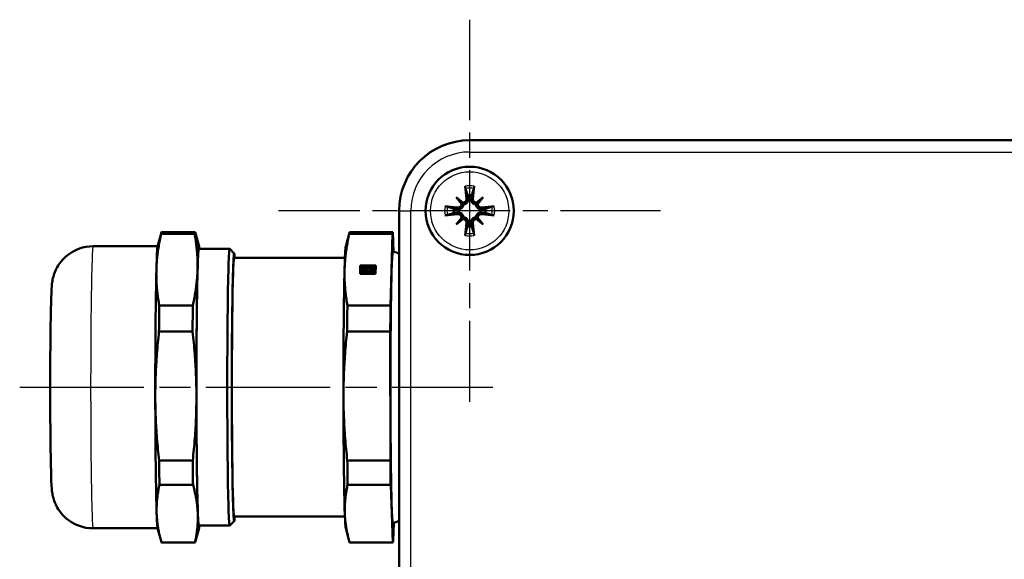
# Model space of a CAD drawing. Header units: millimetres. Extents: x 168 to 832, y 325 to 1234.
# Tile 9 of 10: x 628 to 712, y 1175 to 1220. Entities that reach past the tile are written whole.
import ezdxf

# ---------------------------------------------------------------- set-up
doc = ezdxf.new("R2010")
doc.units = ezdxf.units.MM
doc.header["$LTSCALE"] = 5
doc.linetypes.add('CHAIN', pattern=[0.3543, 0.2362, -0.0295, 0.0591, -0.0295])
for name, color, linetype, lineweight in [('Mittellinie(DIN)', 4, 'CHAIN', 25), ('Mittelpunktmarkierung(DIN)', 4, 'CHAIN', 25), ('Sichtbare Kanten(DIN)', 7, 'Continuous', 50), ('Sichtbare tangentiale Kanten(DIN)', 3, 'Continuous', 25)]:
    doc.layers.add(name, color=color, linetype=linetype, lineweight=lineweight)

msp = doc.modelspace()

# ---------------------------------------------------------------- linework, layer by layer
at = {"layer": 'Mittellinie(DIN)', "linetype": 'CHAIN', "ltscale": 8.945713}
msp.add_line((628.471, 1189.203), (668.723, 1189.203), dxfattribs=at)
at = {"layer": 'Mittelpunktmarkierung(DIN)', "linetype": 'CHAIN', "ltscale": 7.222748}
for p, q in [((666.751, 1220.453), (666.751, 1187.953)), ((683.001, 1204.203), (650.501, 1204.203))]:
    msp.add_line(p, q, dxfattribs=at)
at = {"layer": 'Sichtbare Kanten(DIN)'}
for p, q in [((779.751, 1210.203), (666.751, 1210.203)), ((666.574, 1205.529), (666.619, 1205.257)), ((666.883, 1205.257), (666.928, 1205.529)), ((665.59, 1205.363), (666.078, 1204.876)), ((666.078, 1204.876), (666.215, 1204.739)), ((667.424, 1204.876), (667.287, 1204.739)), ((667.912, 1205.363), (667.424, 1204.876)), ((660.751, 1204.203), (660.751, 1136.203)), ((665.696, 1204.334), (665.425, 1204.38)), ((665.425, 1204.025), (665.696, 1204.071)), ((668.077, 1204.38), (667.806, 1204.334)), ((667.806, 1204.071), (668.077, 1204.025)), ((665.59, 1203.042), (666.078, 1203.529)), ((666.078, 1203.529), (666.215, 1203.666)), ((666.619, 1203.148), (666.574, 1202.876)), ((666.928, 1202.876), (666.883, 1203.148)), ((667.424, 1203.529), (667.287, 1203.666)), ((667.912, 1203.042), (667.424, 1203.529)), ((640.202, 1201.177), (640.522, 1202.374)), ((640.502, 1202.241), (643.358, 1202.241)), ((640.537, 1202.403), (643.394, 1202.403)), ((643.729, 1201.177), (643.461, 1202.181)), ((656.21, 1201.177), (656.53, 1202.374)), ((656.509, 1202.241), (660.177, 1202.241)), ((656.545, 1202.403), (660.213, 1202.403)), ((660.177, 1202.241), (660.017, 1196.159)), ((660.279, 1200.72), (660.22, 1202.396)), ((634.717, 1201.193), (640.206, 1201.193)), ((643.715, 1200.963), (646.335, 1200.963)), ((646.718, 1200.581), (646.339, 1200.961)), ((646.715, 1200.203), (656.14, 1200.203)), ((657.428, 1198.835), (657.447, 1199.565)), ((657.447, 1199.565), (658.767, 1199.565)), ((657.447, 1199.565), (657.449, 1199.44)), ((658.767, 1199.565), (658.748, 1198.835)), ((658.748, 1198.835), (657.428, 1198.835)), ((657.449, 1199.44), (657.433, 1198.835)), ((657.689, 1199.44), (657.449, 1199.44)), ((657.497, 1199.193), (657.499, 1199.068)), ((657.516, 1199.113), (657.556, 1199.12)), ((657.516, 1199.113), (657.517, 1198.988)), ((657.535, 1198.992), (657.517, 1198.988)), ((657.573, 1199.089), (657.534, 1199.082)), ((657.534, 1199.082), (657.535, 1198.957)), ((657.556, 1199.12), (657.556, 1199.086)), ((657.752, 1199.44), (657.728, 1199.458)), ((657.777, 1199.44), (657.751, 1199.44)), ((657.752, 1199.44), (657.753, 1199.315)), ((657.777, 1199.478), (657.801, 1199.459)), ((657.777, 1199.478), (657.778, 1199.353)), ((657.802, 1199.334), (657.778, 1199.353)), ((657.801, 1199.459), (657.802, 1199.334)), ((658.059, 1198.869), (658.059, 1198.892)), ((658.059, 1198.892), (658.06, 1198.835)), ((658.059, 1198.869), (658.059, 1198.835)), ((658.119, 1198.892), (658.119, 1198.869)), ((658.119, 1198.869), (658.119, 1198.835)), ((658.408, 1199.459), (658.433, 1199.478)), ((658.408, 1199.459), (658.409, 1199.334)), ((658.434, 1199.353), (658.409, 1199.334)), ((658.433, 1199.478), (658.434, 1199.353)), ((658.456, 1199.44), (658.433, 1199.44)), ((658.481, 1199.458), (658.456, 1199.44)), ((658.456, 1199.44), (658.457, 1199.315)), ((658.764, 1199.44), (658.518, 1199.44)), ((658.655, 1199.082), (658.616, 1199.089)), ((658.635, 1199.12), (658.674, 1199.113)), ((658.635, 1199.12), (658.635, 1199.085)), ((658.655, 1199.082), (658.656, 1198.957)), ((658.676, 1198.988), (658.656, 1198.992)), ((658.674, 1199.113), (658.676, 1198.988)), ((658.697, 1199.207), (658.699, 1199.082)), ((643.198, 1196.159), (640.342, 1196.159)), ((660.017, 1196.159), (656.349, 1196.159)), ((640.322, 1193.942), (643.179, 1193.942)), ((656.33, 1193.942), (659.998, 1193.942)), ((659.998, 1193.942), (660.01, 1182.965)), ((643.191, 1182.965), (640.334, 1182.965)), ((660.01, 1182.965), (656.342, 1182.965)), ((640.358, 1180.903), (643.215, 1180.903)), ((656.366, 1180.903), (660.034, 1180.903)), ((660.034, 1180.903), (660.206, 1176.009)), ((646.718, 1177.824), (646.339, 1177.444)), ((646.715, 1178.203), (656.14, 1178.203)), ((634.717, 1177.213), (640.206, 1177.213)), ((640.202, 1177.228), (640.471, 1176.224)), ((643.729, 1177.228), (643.409, 1176.031)), ((643.715, 1177.443), (646.335, 1177.443)), ((656.21, 1177.228), (656.478, 1176.224)), ((660.249, 1176.164), (660.289, 1177.686)), ((643.387, 1176.009), (640.53, 1176.009)), ((640.537, 1176.003), (643.394, 1176.003)), ((660.206, 1176.009), (656.538, 1176.009)), ((656.545, 1176.003), (660.213, 1176.003))]:
    msp.add_line(p, q, dxfattribs=at)
at = {"layer": 'Sichtbare Kanten(DIN)', "flags": 128}
for points in [[(666.4, 1206.1), (666.399, 1206.105), (666.398, 1206.11), (666.396, 1206.115), (666.395, 1206.122), (666.394, 1206.128), (666.392, 1206.135), (666.391, 1206.142), (666.389, 1206.15), (666.388, 1206.158), (666.386, 1206.167), (666.385, 1206.175), (666.383, 1206.184), (666.382, 1206.193), (666.381, 1206.202), (666.379, 1206.212), (666.378, 1206.222), (666.377, 1206.232), (666.375, 1206.242), (666.374, 1206.251), (666.373, 1206.261), (666.372, 1206.271), (666.371, 1206.281), (666.37, 1206.291), (666.369, 1206.3)], [(667.133, 1206.3), (667.132, 1206.291), (667.131, 1206.281), (667.13, 1206.271), (667.129, 1206.261), (667.128, 1206.251), (667.127, 1206.242), (667.125, 1206.232), (667.124, 1206.222), (667.123, 1206.212), (667.121, 1206.202), (667.12, 1206.193), (667.119, 1206.184), (667.117, 1206.175), (667.116, 1206.167), (667.114, 1206.158), (667.113, 1206.15), (667.111, 1206.142), (667.11, 1206.135), (667.108, 1206.128), (667.107, 1206.122), (667.106, 1206.115), (667.104, 1206.11), (667.103, 1206.105), (667.101, 1206.1)], [(666.4, 1206.1), (666.409, 1206.072), (666.417, 1206.044), (666.426, 1206.017), (666.434, 1205.99), (666.442, 1205.963), (666.45, 1205.937), (666.458, 1205.912), (666.465, 1205.886), (666.473, 1205.861), (666.48, 1205.837), (666.488, 1205.813), (666.495, 1205.789), (666.502, 1205.766), (666.509, 1205.743), (666.516, 1205.72), (666.523, 1205.697), (666.529, 1205.675), (666.536, 1205.653), (666.543, 1205.632), (666.549, 1205.611), (666.555, 1205.59), (666.562, 1205.569), (666.568, 1205.549), (666.574, 1205.529)], [(666.928, 1205.529), (666.934, 1205.549), (666.94, 1205.569), (666.947, 1205.59), (666.953, 1205.611), (666.959, 1205.632), (666.966, 1205.653), (666.972, 1205.675), (666.979, 1205.697), (666.986, 1205.72), (666.993, 1205.743), (667, 1205.766), (667.007, 1205.789), (667.014, 1205.813), (667.022, 1205.837), (667.029, 1205.861), (667.037, 1205.886), (667.044, 1205.912), (667.052, 1205.937), (667.06, 1205.963), (667.068, 1205.99), (667.076, 1206.017), (667.084, 1206.044), (667.093, 1206.072), (667.101, 1206.1)], [(664.653, 1204.584), (664.663, 1204.584), (664.672, 1204.583), (664.682, 1204.582), (664.692, 1204.58), (664.702, 1204.579), (664.712, 1204.578), (664.721, 1204.577), (664.731, 1204.576), (664.741, 1204.574), (664.751, 1204.573), (664.76, 1204.572), (664.769, 1204.57), (664.778, 1204.569), (664.787, 1204.567), (664.795, 1204.566), (664.804, 1204.564), (664.812, 1204.563), (664.819, 1204.561), (664.826, 1204.56), (664.832, 1204.559), (664.838, 1204.557), (664.844, 1204.556), (664.849, 1204.554), (664.854, 1204.553)], [(665.425, 1204.38), (665.405, 1204.386), (665.384, 1204.392), (665.364, 1204.398), (665.343, 1204.404), (665.322, 1204.411), (665.3, 1204.417), (665.278, 1204.424), (665.256, 1204.431), (665.234, 1204.438), (665.211, 1204.444), (665.188, 1204.451), (665.164, 1204.459), (665.141, 1204.466), (665.116, 1204.473), (665.092, 1204.481), (665.067, 1204.488), (665.042, 1204.496), (665.016, 1204.504), (664.99, 1204.511), (664.964, 1204.52), (664.937, 1204.528), (664.91, 1204.536), (664.882, 1204.544), (664.854, 1204.553)], [(666.215, 1204.739), (666.211, 1204.708), (666.206, 1204.676), (666.198, 1204.644), (666.188, 1204.613), (666.175, 1204.583), (666.161, 1204.555), (666.144, 1204.528), (666.126, 1204.502), (666.105, 1204.476), (666.082, 1204.453), (666.058, 1204.431), (666.033, 1204.412), (666.007, 1204.394), (665.981, 1204.38), (665.955, 1204.367), (665.928, 1204.356), (665.899, 1204.346), (665.87, 1204.339), (665.84, 1204.333), (665.81, 1204.33), (665.781, 1204.328), (665.752, 1204.328), (665.724, 1204.33), (665.696, 1204.334)], [(666.053, 1204.788), (666.052, 1204.767), (666.05, 1204.746), (666.047, 1204.725), (666.042, 1204.703), (666.035, 1204.682), (666.027, 1204.662), (666.017, 1204.642), (666.006, 1204.623), (665.994, 1204.605), (665.981, 1204.588), (665.967, 1204.573), (665.952, 1204.558), (665.935, 1204.544), (665.918, 1204.532), (665.899, 1204.52), (665.88, 1204.51), (665.86, 1204.501), (665.839, 1204.493), (665.818, 1204.488), (665.797, 1204.483), (665.776, 1204.48), (665.755, 1204.479), (665.735, 1204.479), (665.714, 1204.481)], [(666.473, 1205.24), (666.474, 1205.219), (666.474, 1205.198), (666.473, 1205.177), (666.47, 1205.155), (666.466, 1205.134), (666.46, 1205.113), (666.452, 1205.092), (666.443, 1205.072), (666.433, 1205.053), (666.422, 1205.035), (666.409, 1205.018), (666.396, 1205.002), (666.381, 1204.987), (666.365, 1204.972), (666.347, 1204.959), (666.329, 1204.947), (666.31, 1204.936), (666.29, 1204.926), (666.27, 1204.918), (666.249, 1204.912), (666.228, 1204.907), (666.208, 1204.903), (666.187, 1204.901), (666.165, 1204.901)], [(666.619, 1205.257), (666.623, 1205.23), (666.625, 1205.202), (666.625, 1205.173), (666.624, 1205.143), (666.62, 1205.113), (666.615, 1205.084), (666.607, 1205.054), (666.598, 1205.026), (666.587, 1204.998), (666.574, 1204.972), (666.559, 1204.946), (666.542, 1204.92), (666.522, 1204.895), (666.501, 1204.871), (666.477, 1204.848), (666.452, 1204.828), (666.426, 1204.809), (666.399, 1204.793), (666.37, 1204.778), (666.34, 1204.766), (666.309, 1204.756), (666.278, 1204.748), (666.246, 1204.742), (666.215, 1204.739)], [(667.287, 1204.739), (667.256, 1204.742), (667.224, 1204.748), (667.193, 1204.756), (667.162, 1204.766), (667.132, 1204.778), (667.103, 1204.793), (667.076, 1204.809), (667.05, 1204.828), (667.025, 1204.848), (667.001, 1204.871), (666.98, 1204.895), (666.96, 1204.92), (666.943, 1204.946), (666.928, 1204.972), (666.915, 1204.998), (666.904, 1205.026), (666.895, 1205.054), (666.887, 1205.084), (666.882, 1205.113), (666.878, 1205.143), (666.876, 1205.173), (666.877, 1205.202), (666.879, 1205.23), (666.883, 1205.257)], [(667.336, 1204.901), (667.316, 1204.901), (667.294, 1204.903), (667.273, 1204.907), (667.252, 1204.912), (667.231, 1204.919), (667.21, 1204.927), (667.191, 1204.936), (667.172, 1204.947), (667.154, 1204.959), (667.137, 1204.973), (667.121, 1204.987), (667.106, 1205.002), (667.093, 1205.018), (667.08, 1205.036), (667.068, 1205.054), (667.058, 1205.073), (667.049, 1205.093), (667.042, 1205.114), (667.036, 1205.135), (667.032, 1205.156), (667.029, 1205.177), (667.027, 1205.198), (667.027, 1205.219), (667.029, 1205.24)], [(667.806, 1204.334), (667.778, 1204.33), (667.75, 1204.328), (667.721, 1204.328), (667.691, 1204.33), (667.662, 1204.333), (667.632, 1204.339), (667.603, 1204.346), (667.574, 1204.356), (667.547, 1204.367), (667.521, 1204.38), (667.495, 1204.394), (667.469, 1204.412), (667.444, 1204.431), (667.419, 1204.453), (667.397, 1204.476), (667.376, 1204.502), (667.357, 1204.528), (667.341, 1204.555), (667.327, 1204.583), (667.314, 1204.613), (667.304, 1204.644), (667.296, 1204.676), (667.29, 1204.708), (667.287, 1204.739)], [(667.788, 1204.481), (667.768, 1204.479), (667.746, 1204.479), (667.725, 1204.48), (667.703, 1204.483), (667.682, 1204.488), (667.661, 1204.494), (667.64, 1204.501), (667.621, 1204.51), (667.602, 1204.521), (667.583, 1204.532), (667.566, 1204.544), (667.55, 1204.558), (667.535, 1204.573), (667.521, 1204.589), (667.507, 1204.606), (667.495, 1204.624), (667.484, 1204.643), (667.475, 1204.663), (667.467, 1204.684), (667.46, 1204.704), (667.455, 1204.725), (667.452, 1204.746), (667.45, 1204.767), (667.449, 1204.788)], [(668.648, 1204.553), (668.62, 1204.544), (668.592, 1204.536), (668.565, 1204.528), (668.538, 1204.52), (668.512, 1204.511), (668.486, 1204.504), (668.46, 1204.496), (668.435, 1204.488), (668.41, 1204.481), (668.385, 1204.473), (668.361, 1204.466), (668.337, 1204.459), (668.314, 1204.451), (668.291, 1204.444), (668.268, 1204.438), (668.246, 1204.431), (668.224, 1204.424), (668.202, 1204.417), (668.18, 1204.411), (668.159, 1204.404), (668.138, 1204.398), (668.118, 1204.392), (668.097, 1204.386), (668.077, 1204.38)], [(668.648, 1204.553), (668.653, 1204.554), (668.658, 1204.556), (668.664, 1204.557), (668.67, 1204.559), (668.676, 1204.56), (668.683, 1204.561), (668.69, 1204.563), (668.698, 1204.564), (668.707, 1204.566), (668.715, 1204.567), (668.724, 1204.569), (668.732, 1204.57), (668.741, 1204.572), (668.751, 1204.573), (668.761, 1204.574), (668.771, 1204.576), (668.781, 1204.577), (668.79, 1204.578), (668.8, 1204.579), (668.81, 1204.58), (668.819, 1204.582), (668.83, 1204.583), (668.839, 1204.584), (668.849, 1204.584)], [(664.854, 1203.852), (664.849, 1203.851), (664.844, 1203.849), (664.838, 1203.848), (664.832, 1203.846), (664.826, 1203.845), (664.819, 1203.844), (664.812, 1203.842), (664.804, 1203.841), (664.795, 1203.839), (664.787, 1203.838), (664.778, 1203.836), (664.769, 1203.835), (664.76, 1203.834), (664.751, 1203.832), (664.741, 1203.831), (664.731, 1203.829), (664.721, 1203.828), (664.712, 1203.827), (664.702, 1203.826), (664.692, 1203.825), (664.682, 1203.824), (664.672, 1203.822), (664.663, 1203.822), (664.653, 1203.821)], [(664.854, 1203.852), (664.882, 1203.861), (664.91, 1203.869), (664.937, 1203.877), (664.964, 1203.886), (664.99, 1203.894), (665.016, 1203.901), (665.042, 1203.909), (665.067, 1203.917), (665.092, 1203.924), (665.116, 1203.932), (665.141, 1203.939), (665.164, 1203.946), (665.188, 1203.954), (665.211, 1203.961), (665.234, 1203.967), (665.256, 1203.974), (665.278, 1203.981), (665.3, 1203.988), (665.322, 1203.994), (665.343, 1204.001), (665.364, 1204.007), (665.384, 1204.013), (665.405, 1204.019), (665.425, 1204.025)], [(665.696, 1204.071), (665.724, 1204.075), (665.752, 1204.077), (665.781, 1204.077), (665.81, 1204.075), (665.84, 1204.072), (665.87, 1204.066), (665.899, 1204.059), (665.928, 1204.049), (665.955, 1204.038), (665.981, 1204.025), (666.007, 1204.011), (666.033, 1203.993), (666.058, 1203.974), (666.082, 1203.952), (666.105, 1203.929), (666.126, 1203.903), (666.144, 1203.877), (666.161, 1203.85), (666.175, 1203.822), (666.188, 1203.792), (666.198, 1203.761), (666.206, 1203.729), (666.211, 1203.697), (666.215, 1203.666)], [(665.714, 1203.925), (665.734, 1203.926), (665.756, 1203.926), (665.777, 1203.925), (665.798, 1203.922), (665.82, 1203.917), (665.841, 1203.911), (665.861, 1203.904), (665.881, 1203.895), (665.9, 1203.884), (665.918, 1203.873), (665.935, 1203.861), (665.951, 1203.847), (665.967, 1203.832), (665.981, 1203.816), (665.995, 1203.799), (666.007, 1203.781), (666.018, 1203.762), (666.027, 1203.742), (666.035, 1203.721), (666.042, 1203.701), (666.047, 1203.68), (666.05, 1203.659), (666.052, 1203.638), (666.053, 1203.617)], [(667.287, 1203.666), (667.29, 1203.697), (667.296, 1203.729), (667.304, 1203.761), (667.314, 1203.792), (667.327, 1203.822), (667.341, 1203.85), (667.357, 1203.877), (667.376, 1203.903), (667.397, 1203.929), (667.419, 1203.952), (667.444, 1203.974), (667.469, 1203.993), (667.495, 1204.011), (667.521, 1204.025), (667.547, 1204.038), (667.574, 1204.049), (667.603, 1204.059), (667.632, 1204.066), (667.662, 1204.072), (667.691, 1204.075), (667.721, 1204.077), (667.75, 1204.077), (667.778, 1204.075), (667.806, 1204.071)], [(667.449, 1203.617), (667.45, 1203.638), (667.452, 1203.659), (667.455, 1203.68), (667.46, 1203.702), (667.467, 1203.723), (667.475, 1203.743), (667.485, 1203.763), (667.496, 1203.782), (667.508, 1203.8), (667.521, 1203.817), (667.535, 1203.833), (667.55, 1203.847), (667.567, 1203.861), (667.584, 1203.873), (667.602, 1203.885), (667.622, 1203.895), (667.642, 1203.904), (667.662, 1203.912), (667.683, 1203.917), (667.705, 1203.922), (667.726, 1203.925), (667.747, 1203.926), (667.767, 1203.926), (667.788, 1203.925)], [(668.077, 1204.025), (668.097, 1204.019), (668.118, 1204.013), (668.138, 1204.007), (668.159, 1204.001), (668.18, 1203.994), (668.202, 1203.988), (668.224, 1203.981), (668.246, 1203.974), (668.268, 1203.967), (668.291, 1203.961), (668.314, 1203.954), (668.337, 1203.946), (668.361, 1203.939), (668.385, 1203.932), (668.41, 1203.924), (668.435, 1203.917), (668.46, 1203.909), (668.486, 1203.901), (668.512, 1203.894), (668.538, 1203.886), (668.565, 1203.877), (668.592, 1203.869), (668.62, 1203.861), (668.648, 1203.852)], [(668.849, 1203.821), (668.839, 1203.822), (668.83, 1203.822), (668.819, 1203.824), (668.81, 1203.825), (668.8, 1203.826), (668.79, 1203.827), (668.781, 1203.828), (668.771, 1203.829), (668.761, 1203.831), (668.751, 1203.832), (668.741, 1203.834), (668.732, 1203.835), (668.724, 1203.836), (668.715, 1203.838), (668.707, 1203.839), (668.698, 1203.841), (668.69, 1203.842), (668.683, 1203.844), (668.676, 1203.845), (668.67, 1203.846), (668.664, 1203.848), (668.658, 1203.849), (668.653, 1203.851), (668.648, 1203.852)], [(666.165, 1203.504), (666.186, 1203.504), (666.207, 1203.502), (666.229, 1203.498), (666.25, 1203.493), (666.271, 1203.487), (666.291, 1203.478), (666.311, 1203.469), (666.33, 1203.458), (666.348, 1203.446), (666.365, 1203.432), (666.381, 1203.418), (666.395, 1203.403), (666.409, 1203.387), (666.422, 1203.369), (666.433, 1203.351), (666.444, 1203.332), (666.453, 1203.312), (666.46, 1203.291), (666.466, 1203.27), (666.47, 1203.249), (666.473, 1203.228), (666.475, 1203.207), (666.474, 1203.186), (666.473, 1203.165)], [(666.215, 1203.666), (666.246, 1203.663), (666.278, 1203.657), (666.309, 1203.65), (666.34, 1203.639), (666.37, 1203.627), (666.399, 1203.612), (666.426, 1203.596), (666.452, 1203.577), (666.477, 1203.557), (666.501, 1203.534), (666.522, 1203.51), (666.542, 1203.485), (666.559, 1203.459), (666.574, 1203.433), (666.587, 1203.407), (666.598, 1203.379), (666.607, 1203.351), (666.615, 1203.321), (666.62, 1203.292), (666.624, 1203.262), (666.625, 1203.232), (666.625, 1203.203), (666.623, 1203.175), (666.619, 1203.148)], [(666.574, 1202.876), (666.568, 1202.856), (666.562, 1202.836), (666.555, 1202.815), (666.549, 1202.794), (666.543, 1202.773), (666.536, 1202.752), (666.529, 1202.73), (666.523, 1202.708), (666.516, 1202.685), (666.509, 1202.662), (666.502, 1202.639), (666.495, 1202.616), (666.488, 1202.592), (666.48, 1202.568), (666.473, 1202.544), (666.465, 1202.519), (666.458, 1202.493), (666.45, 1202.468), (666.442, 1202.442), (666.434, 1202.415), (666.426, 1202.388), (666.417, 1202.361), (666.409, 1202.333), (666.4, 1202.305)], [(666.883, 1203.148), (666.879, 1203.175), (666.877, 1203.203), (666.876, 1203.232), (666.878, 1203.262), (666.882, 1203.292), (666.887, 1203.321), (666.895, 1203.351), (666.904, 1203.379), (666.915, 1203.407), (666.928, 1203.433), (666.943, 1203.459), (666.96, 1203.485), (666.98, 1203.51), (667.001, 1203.534), (667.025, 1203.557), (667.05, 1203.577), (667.076, 1203.596), (667.103, 1203.612), (667.132, 1203.627), (667.162, 1203.639), (667.193, 1203.65), (667.224, 1203.657), (667.256, 1203.663), (667.287, 1203.666)], [(667.101, 1202.305), (667.093, 1202.333), (667.084, 1202.361), (667.076, 1202.388), (667.068, 1202.415), (667.06, 1202.442), (667.052, 1202.468), (667.044, 1202.493), (667.037, 1202.519), (667.029, 1202.544), (667.022, 1202.568), (667.014, 1202.592), (667.007, 1202.616), (667, 1202.639), (666.993, 1202.662), (666.986, 1202.685), (666.979, 1202.708), (666.972, 1202.73), (666.966, 1202.752), (666.959, 1202.773), (666.953, 1202.794), (666.947, 1202.815), (666.94, 1202.836), (666.934, 1202.856), (666.928, 1202.876)], [(667.029, 1203.165), (667.027, 1203.186), (667.027, 1203.207), (667.029, 1203.229), (667.032, 1203.25), (667.036, 1203.271), (667.042, 1203.292), (667.05, 1203.313), (667.059, 1203.333), (667.069, 1203.352), (667.08, 1203.37), (667.093, 1203.387), (667.106, 1203.403), (667.121, 1203.418), (667.137, 1203.433), (667.154, 1203.446), (667.173, 1203.458), (667.192, 1203.469), (667.212, 1203.479), (667.232, 1203.487), (667.253, 1203.493), (667.274, 1203.498), (667.294, 1203.502), (667.315, 1203.504), (667.336, 1203.504)], [(640.1, 1199.2), (640.104, 1199.324), (640.109, 1199.447), (640.115, 1199.57), (640.122, 1199.693), (640.13, 1199.817), (640.139, 1199.94), (640.15, 1200.063), (640.161, 1200.187), (640.174, 1200.311), (640.188, 1200.435), (640.203, 1200.559), (640.219, 1200.684), (640.236, 1200.81), (640.254, 1200.936), (640.273, 1201.062), (640.294, 1201.19), (640.315, 1201.318), (640.338, 1201.447), (640.362, 1201.576), (640.388, 1201.707), (640.414, 1201.839), (640.442, 1201.972), (640.471, 1202.106), (640.502, 1202.241)], [(643.358, 1202.241), (643.381, 1202.106), (643.403, 1201.972), (643.424, 1201.839), (643.444, 1201.707), (643.462, 1201.576), (643.479, 1201.447), (643.496, 1201.318), (643.511, 1201.19), (643.524, 1201.062), (643.537, 1200.936), (643.549, 1200.81), (643.559, 1200.684), (643.569, 1200.559), (643.577, 1200.435), (643.584, 1200.311), (643.59, 1200.187), (643.595, 1200.063), (643.599, 1199.94), (643.602, 1199.817), (643.604, 1199.693), (643.604, 1199.57), (643.604, 1199.447), (643.602, 1199.324), (643.6, 1199.2)], [(643.461, 1202.181), (643.458, 1202.19), (643.456, 1202.199), (643.453, 1202.208), (643.451, 1202.217), (643.449, 1202.226), (643.446, 1202.235), (643.444, 1202.243), (643.441, 1202.252), (643.439, 1202.261), (643.436, 1202.27), (643.434, 1202.279), (643.432, 1202.288), (643.429, 1202.297), (643.427, 1202.306), (643.424, 1202.315), (643.422, 1202.324), (643.419, 1202.333), (643.416, 1202.342), (643.414, 1202.351), (643.411, 1202.36), (643.409, 1202.369), (643.406, 1202.378), (643.404, 1202.387), (643.401, 1202.396)], [(656.108, 1199.2), (656.111, 1199.324), (656.116, 1199.447), (656.122, 1199.57), (656.13, 1199.693), (656.138, 1199.817), (656.147, 1199.94), (656.157, 1200.063), (656.169, 1200.187), (656.182, 1200.311), (656.195, 1200.435), (656.21, 1200.559), (656.226, 1200.684), (656.243, 1200.81), (656.261, 1200.936), (656.281, 1201.062), (656.301, 1201.19), (656.323, 1201.318), (656.346, 1201.447), (656.37, 1201.576), (656.395, 1201.707), (656.422, 1201.839), (656.45, 1201.972), (656.479, 1202.106), (656.509, 1202.241)], [(666.369, 1202.105), (666.37, 1202.114), (666.371, 1202.124), (666.372, 1202.134), (666.373, 1202.144), (666.374, 1202.154), (666.375, 1202.163), (666.377, 1202.173), (666.378, 1202.183), (666.379, 1202.193), (666.381, 1202.203), (666.382, 1202.212), (666.383, 1202.221), (666.385, 1202.23), (666.386, 1202.238), (666.388, 1202.247), (666.389, 1202.255), (666.391, 1202.263), (666.392, 1202.271), (666.394, 1202.277), (666.395, 1202.284), (666.396, 1202.29), (666.398, 1202.295), (666.399, 1202.301), (666.4, 1202.305)], [(667.101, 1202.305), (667.103, 1202.301), (667.104, 1202.295), (667.106, 1202.29), (667.107, 1202.284), (667.108, 1202.277), (667.11, 1202.271), (667.111, 1202.263), (667.113, 1202.255), (667.114, 1202.247), (667.116, 1202.238), (667.117, 1202.23), (667.119, 1202.221), (667.12, 1202.212), (667.121, 1202.203), (667.123, 1202.193), (667.124, 1202.183), (667.125, 1202.173), (667.127, 1202.163), (667.128, 1202.154), (667.129, 1202.144), (667.13, 1202.134), (667.131, 1202.124), (667.132, 1202.114), (667.133, 1202.105)], [(634.717, 1201.193), (634.41, 1201.179), (634.111, 1201.139), (633.824, 1201.077), (633.555, 1200.994), (633.308, 1200.897), (633.083, 1200.788), (632.881, 1200.673), (632.702, 1200.555), (632.404, 1200.321), (632.174, 1200.099), (631.997, 1199.898), (631.859, 1199.718), (631.752, 1199.559), (631.669, 1199.419), (631.547, 1199.185), (631.465, 1199), (631.411, 1198.853), (631.371, 1198.733), (631.34, 1198.632), (631.3, 1198.475), (631.274, 1198.356), (631.256, 1198.262), (631.233, 1198.119), (631.219, 1198.009), (631.201, 1197.833), (631.18, 1197.528), (631.163, 1197.192), (631.149, 1196.802), (631.136, 1196.353), (631.124, 1195.84), (631.113, 1195.267), (631.107, 1194.959), (631.103, 1194.638), (631.098, 1194.305), (631.094, 1193.96), (631.09, 1193.604), (631.086, 1193.237), (631.083, 1192.861), (631.08, 1192.477), (631.077, 1192.085), (631.075, 1191.686), (631.073, 1191.281), (631.071, 1190.871), (631.07, 1190.457), (631.069, 1190.041), (631.069, 1189.622), (631.069, 1189.203), (631.069, 1188.783), (631.069, 1188.364), (631.07, 1187.948), (631.071, 1187.534), (631.073, 1187.124), (631.075, 1186.719), (631.077, 1186.32), (631.08, 1185.928), (631.083, 1185.544), (631.086, 1185.168), (631.09, 1184.801), (631.094, 1184.445), (631.098, 1184.1), (631.103, 1183.766), (631.107, 1183.446), (631.113, 1183.138), (631.124, 1182.566), (631.136, 1182.052), (631.142, 1181.819), (631.148, 1181.604), (631.162, 1181.221), (631.179, 1180.883), (631.201, 1180.572), (631.218, 1180.4), (631.233, 1180.287), (631.256, 1180.143), (631.274, 1180.049), (631.299, 1179.931), (631.34, 1179.773), (631.371, 1179.672), (631.41, 1179.552), (631.462, 1179.406), (631.542, 1179.222), (631.668, 1178.987), (631.754, 1178.846), (631.86, 1178.687), (631.997, 1178.507), (632.174, 1178.306), (632.404, 1178.084), (632.702, 1177.85), (632.882, 1177.731), (633.085, 1177.616), (633.31, 1177.508), (633.557, 1177.41), (633.824, 1177.328), (634.11, 1177.266), (634.41, 1177.226), (634.717, 1177.213)], [(660.751, 1200.516), (660.663, 1200.585), (660.542, 1200.652), (660.389, 1200.703), (660.213, 1200.723)], [(640.342, 1196.159), (640.318, 1196.294), (640.296, 1196.428), (640.276, 1196.561), (640.256, 1196.693), (640.237, 1196.824), (640.22, 1196.953), (640.204, 1197.082), (640.189, 1197.211), (640.175, 1197.338), (640.163, 1197.464), (640.151, 1197.59), (640.14, 1197.716), (640.131, 1197.841), (640.123, 1197.965), (640.116, 1198.09), (640.109, 1198.213), (640.104, 1198.337), (640.101, 1198.46), (640.098, 1198.583), (640.096, 1198.707), (640.095, 1198.83), (640.096, 1198.953), (640.097, 1199.076), (640.1, 1199.2)], [(643.6, 1199.2), (643.596, 1199.076), (643.591, 1198.953), (643.585, 1198.83), (643.578, 1198.707), (643.57, 1198.583), (643.56, 1198.46), (643.55, 1198.337), (643.538, 1198.213), (643.526, 1198.09), (643.512, 1197.965), (643.497, 1197.841), (643.481, 1197.716), (643.464, 1197.59), (643.446, 1197.464), (643.426, 1197.338), (643.406, 1197.211), (643.384, 1197.082), (643.361, 1196.953), (643.337, 1196.824), (643.312, 1196.693), (643.285, 1196.561), (643.258, 1196.428), (643.228, 1196.294), (643.198, 1196.159)], [(656.349, 1196.159), (656.326, 1196.294), (656.304, 1196.428), (656.283, 1196.561), (656.263, 1196.693), (656.245, 1196.824), (656.228, 1196.953), (656.212, 1197.082), (656.197, 1197.211), (656.183, 1197.338), (656.17, 1197.464), (656.159, 1197.59), (656.148, 1197.716), (656.139, 1197.841), (656.13, 1197.965), (656.123, 1198.09), (656.117, 1198.213), (656.112, 1198.337), (656.108, 1198.46), (656.105, 1198.583), (656.104, 1198.707), (656.103, 1198.83), (656.103, 1198.953), (656.105, 1199.076), (656.108, 1199.2)], [(640.007, 1188.453), (640.007, 1188.676), (640.009, 1188.899), (640.011, 1189.121), (640.015, 1189.344), (640.02, 1189.566), (640.025, 1189.788), (640.032, 1190.011), (640.04, 1190.234), (640.049, 1190.457), (640.06, 1190.681), (640.071, 1190.906), (640.083, 1191.131), (640.097, 1191.358), (640.112, 1191.585), (640.127, 1191.814), (640.144, 1192.044), (640.162, 1192.275), (640.182, 1192.507), (640.202, 1192.742), (640.224, 1192.978), (640.247, 1193.216), (640.271, 1193.455), (640.296, 1193.698), (640.322, 1193.942)], [(643.179, 1193.942), (643.206, 1193.698), (643.232, 1193.455), (643.256, 1193.216), (643.28, 1192.978), (643.302, 1192.742), (643.323, 1192.507), (643.343, 1192.275), (643.361, 1192.044), (643.379, 1191.814), (643.395, 1191.585), (643.41, 1191.358), (643.424, 1191.131), (643.437, 1190.906), (643.449, 1190.681), (643.46, 1190.457), (643.469, 1190.234), (643.478, 1190.011), (643.485, 1189.788), (643.491, 1189.566), (643.497, 1189.344), (643.501, 1189.121), (643.504, 1188.899), (643.506, 1188.676), (643.506, 1188.453)], [(656.014, 1188.453), (656.015, 1188.676), (656.016, 1188.899), (656.019, 1189.121), (656.022, 1189.344), (656.027, 1189.566), (656.033, 1189.788), (656.04, 1190.011), (656.048, 1190.234), (656.057, 1190.457), (656.067, 1190.681), (656.079, 1190.906), (656.091, 1191.131), (656.104, 1191.358), (656.119, 1191.585), (656.135, 1191.814), (656.152, 1192.044), (656.17, 1192.275), (656.189, 1192.507), (656.21, 1192.742), (656.231, 1192.978), (656.254, 1193.216), (656.278, 1193.455), (656.303, 1193.698), (656.33, 1193.942)], [(640.334, 1182.965), (640.307, 1183.209), (640.282, 1183.451), (640.257, 1183.691), (640.234, 1183.929), (640.211, 1184.165), (640.191, 1184.4), (640.171, 1184.632), (640.152, 1184.863), (640.135, 1185.093), (640.118, 1185.322), (640.103, 1185.549), (640.089, 1185.775), (640.076, 1186.001), (640.065, 1186.226), (640.054, 1186.45), (640.044, 1186.673), (640.036, 1186.896), (640.028, 1187.119), (640.022, 1187.341), (640.017, 1187.563), (640.013, 1187.785), (640.01, 1188.008), (640.008, 1188.23), (640.007, 1188.453)], [(643.506, 1188.453), (643.506, 1188.23), (643.505, 1188.008), (643.502, 1187.785), (643.498, 1187.563), (643.494, 1187.341), (643.488, 1187.119), (643.481, 1186.896), (643.473, 1186.673), (643.464, 1186.45), (643.454, 1186.226), (643.442, 1186.001), (643.43, 1185.775), (643.416, 1185.549), (643.402, 1185.322), (643.386, 1185.093), (643.369, 1184.863), (643.351, 1184.632), (643.332, 1184.4), (643.311, 1184.165), (643.29, 1183.929), (643.267, 1183.691), (643.243, 1183.451), (643.217, 1183.209), (643.191, 1182.965)], [(656.342, 1182.965), (656.315, 1183.209), (656.289, 1183.451), (656.264, 1183.691), (656.241, 1183.929), (656.219, 1184.165), (656.198, 1184.4), (656.178, 1184.632), (656.16, 1184.863), (656.142, 1185.093), (656.126, 1185.322), (656.111, 1185.549), (656.097, 1185.775), (656.084, 1186.001), (656.072, 1186.226), (656.061, 1186.45), (656.052, 1186.673), (656.043, 1186.896), (656.036, 1187.119), (656.03, 1187.341), (656.024, 1187.563), (656.02, 1187.785), (656.017, 1188.008), (656.015, 1188.23), (656.014, 1188.453)], [(640.123, 1178.456), (640.12, 1178.555), (640.118, 1178.655), (640.117, 1178.754), (640.118, 1178.853), (640.119, 1178.952), (640.122, 1179.051), (640.125, 1179.15), (640.13, 1179.25), (640.136, 1179.349), (640.143, 1179.449), (640.151, 1179.549), (640.16, 1179.65), (640.17, 1179.751), (640.182, 1179.852), (640.194, 1179.954), (640.208, 1180.057), (640.223, 1180.16), (640.238, 1180.263), (640.255, 1180.368), (640.274, 1180.473), (640.293, 1180.579), (640.314, 1180.686), (640.335, 1180.794), (640.358, 1180.903)], [(643.215, 1180.903), (643.245, 1180.794), (643.275, 1180.686), (643.303, 1180.579), (643.33, 1180.473), (643.355, 1180.368), (643.38, 1180.263), (643.403, 1180.16), (643.425, 1180.057), (643.445, 1179.954), (643.465, 1179.852), (643.484, 1179.751), (643.501, 1179.65), (643.517, 1179.549), (643.532, 1179.449), (643.546, 1179.349), (643.559, 1179.25), (643.571, 1179.15), (643.581, 1179.051), (643.591, 1178.952), (643.599, 1178.853), (643.607, 1178.754), (643.613, 1178.655), (643.618, 1178.555), (643.622, 1178.456)], [(656.13, 1178.456), (656.127, 1178.555), (656.126, 1178.655), (656.125, 1178.754), (656.125, 1178.853), (656.127, 1178.952), (656.129, 1179.051), (656.133, 1179.15), (656.138, 1179.25), (656.144, 1179.349), (656.151, 1179.449), (656.159, 1179.549), (656.168, 1179.65), (656.178, 1179.751), (656.189, 1179.852), (656.202, 1179.954), (656.215, 1180.057), (656.23, 1180.16), (656.246, 1180.263), (656.263, 1180.368), (656.281, 1180.473), (656.301, 1180.579), (656.321, 1180.686), (656.343, 1180.794), (656.366, 1180.903)], [(640.53, 1176.009), (640.5, 1176.118), (640.47, 1176.226), (640.442, 1176.333), (640.415, 1176.439), (640.39, 1176.544), (640.365, 1176.649), (640.342, 1176.752), (640.32, 1176.855), (640.3, 1176.958), (640.28, 1177.06), (640.261, 1177.161), (640.244, 1177.262), (640.228, 1177.362), (640.213, 1177.463), (640.199, 1177.563), (640.186, 1177.662), (640.174, 1177.762), (640.164, 1177.861), (640.154, 1177.96), (640.146, 1178.059), (640.138, 1178.158), (640.132, 1178.257), (640.127, 1178.357), (640.123, 1178.456)], [(643.622, 1178.456), (643.625, 1178.357), (643.627, 1178.257), (643.628, 1178.158), (643.627, 1178.059), (643.626, 1177.96), (643.623, 1177.861), (643.62, 1177.762), (643.615, 1177.662), (643.609, 1177.563), (643.602, 1177.463), (643.594, 1177.362), (643.585, 1177.262), (643.575, 1177.161), (643.563, 1177.06), (643.551, 1176.958), (643.537, 1176.855), (643.522, 1176.752), (643.507, 1176.649), (643.49, 1176.544), (643.471, 1176.439), (643.452, 1176.333), (643.431, 1176.226), (643.41, 1176.118), (643.387, 1176.009)], [(656.538, 1176.009), (656.507, 1176.118), (656.478, 1176.226), (656.45, 1176.333), (656.423, 1176.439), (656.397, 1176.544), (656.373, 1176.649), (656.35, 1176.752), (656.328, 1176.855), (656.307, 1176.958), (656.287, 1177.06), (656.269, 1177.161), (656.252, 1177.262), (656.235, 1177.362), (656.22, 1177.463), (656.206, 1177.563), (656.194, 1177.662), (656.182, 1177.762), (656.171, 1177.861), (656.162, 1177.96), (656.153, 1178.059), (656.146, 1178.158), (656.14, 1178.257), (656.134, 1178.357), (656.13, 1178.456)], [(660.213, 1177.683), (660.389, 1177.702), (660.542, 1177.753), (660.663, 1177.82), (660.751, 1177.889)]]:
    msp.add_lwpolyline(points, dxfattribs=at)
at = {"layer": 'Sichtbare Kanten(DIN)'}
msp.add_circle((666.751, 1204.203), 3.75, dxfattribs=at)
for radius, start, end in [(6, 90, 180), (1.338, 82.39175, 97.60825), (1.338, 172.39175, 187.60825), (1.338, 352.39175, 7.60825), (1.338, 262.39175, 277.60825)]:
    msp.add_arc((666.751, 1204.203), radius, start, end, dxfattribs=at)
for centre, major_axis, ratio, start_param, end_param in [((667.154, 1204.251), (0.776, -6.441), 0.087156, 4.378084, 4.547777), ((666.348, 1204.251), (0.776, 6.441), 0.087156, 4.877001, 5.046694), ((666.702, 1203.8), (-6.441, 0.776), 0.087156, 4.877001, 5.046694), ((667.477, 1204.829), (-4.2, 4.864), 0.173648, 1.313224, 1.430376), ((666.124, 1203.476), (4.864, -4.2), 0.173648, 1.711217, 1.828368), ((665.844, 1204.864), (-0.188, -0.163), 0.868224, 2.023807, 2.409971), ((666.09, 1205.11), (-0.163, -0.188), 0.868224, 0.731621, 1.117785), ((667.378, 1203.476), (4.864, 4.2), 0.173648, 1.313224, 1.430376), ((667.412, 1205.11), (-0.163, 0.188), 0.868224, 2.023807, 2.409971), ((667.658, 1204.864), (-0.188, 0.163), 0.868224, 0.731621, 1.117785), ((666.025, 1204.829), (-4.2, -4.864), 0.173648, 1.711217, 1.828368), ((666.799, 1203.8), (-6.441, -0.776), 0.087156, 4.378084, 4.547777), ((666.702, 1204.605), (6.441, 0.776), 0.087156, 4.378084, 4.547777), ((666.799, 1204.605), (6.441, -0.776), 0.087156, 4.877001, 5.046694), ((667.477, 1203.576), (4.2, 4.864), 0.173648, 1.711217, 1.828368), ((666.124, 1204.929), (-4.864, -4.2), 0.173648, 1.313224, 1.430376), ((665.844, 1203.541), (0.188, -0.163), 0.868224, 0.731621, 1.117785), ((666.09, 1203.295), (0.163, -0.188), 0.868224, 2.023807, 2.409971), ((667.154, 1204.154), (-0.776, -6.441), 0.087156, 4.877001, 5.046694), ((666.348, 1204.154), (-0.776, 6.441), 0.087156, 4.378084, 4.547777), ((667.412, 1203.295), (0.163, 0.188), 0.868224, 0.731621, 1.117785), ((667.378, 1204.929), (-4.864, 4.2), 0.173648, 1.711217, 1.828368), ((667.658, 1203.541), (0.188, 0.163), 0.868224, 2.023807, 2.409971), ((666.025, 1203.576), (4.2, -4.864), 0.173648, 1.313224, 1.430376), ((640.537, 1189.203), (0, 13.2), 0.017452, 0, 0.156362), ((643.394, 1189.203), (0, 13.2), 0.017452, 6.251749, 6.439548), ((656.545, 1189.203), (0, 13.2), 0.017452, 0, 0.156362), ((660.213, 1189.203), (0, 13.2), 0.017452, 6.251749, 6.439548), ((643.715, 1189.203), (0, 12), 0.017452, 6.08285, 6.869247), ((646.715, 1189.203), (0, 11.38), 0.017452, 6.024035, 9.683928), ((640.216, 1189.203), (0, 12), 0.017452, 0.065189, 0.586062), ((643.715, 1189.203), (0, 11.76), 0.017452, 0, 3.141593), ((646.335, 1189.203), (0, 11.76), 0.017452, 6.265729, 9.442234), ((656.223, 1189.203), (0, 12), 0.017452, 0.065189, 0.586062), ((660.213, 1189.203), (0, 11.52), 0.017452, 0, 3.141593), ((646.715, 1189.203), (0, 11), 0.017452, 0, 3.141593), ((658.097, 1199.2), (-0.6, -0.007), 0.553, 4.113143, 5.269738), ((640.216, 1189.203), (0, -12), 0.017452, 3.727655, 4.774852), ((643.715, 1189.203), (0, -12), 0.017452, 3.727655, 4.774852), ((656.223, 1189.203), (0, -12), 0.017452, 3.727655, 4.774852), ((658.097, 1199.2), (-0.6, -0.007), 0.553, 5.36978, 6.526375), ((658.099, 1199.075), (-0.6, -0.007), 0.553, 0, 0.24319), ((658.097, 1199.2), (-0.6, -0.007), 0.553, 0.343232, 1.499827), ((658.099, 1199.075), (-0.6, -0.007), 0.553, 0.343232, 0.787793), ((657.753, 1199.138), (-0.2, -0.002), 0.553, 0.443779, 6.425828), ((657.755, 1199.014), (-0.2, -0.002), 0.553, 3.742021, 5.682757), ((657.89, 1199.361), (0.2, 0.002), 0.553, 2.328735, 8.310784), ((657.891, 1199.236), (-0.2, -0.002), 0.553, 5.470328, 5.682757), ((657.891, 1199.236), (-0.2, -0.002), 0.553, 3.742021, 5.169191), ((658.092, 1199.001), (-0.2, -0.002), 0.553, 1.700416, 7.682465), ((658.094, 1198.876), (-0.2, -0.002), 0.553, 3.742021, 5.682757), ((658.313, 1199.361), (0.2, 0.002), 0.553, 1.072098, 7.054147), ((658.097, 1199.2), (0.6, 0.007), 0.553, 4.741462, 5.898057), ((658.315, 1199.236), (-0.2, -0.002), 0.553, 4.21369, 5.682757), ((658.438, 1199.138), (-0.2, -0.002), 0.553, 2.957053, 8.939102), ((658.44, 1199.014), (-0.2, -0.002), 0.553, 3.742021, 5.682757), ((658.315, 1199.236), (-0.2, -0.002), 0.553, 3.742021, 3.912554), ((658.097, 1199.2), (0.6, 0.007), 0.553, 5.998099, 7.154694), ((658.099, 1199.075), (0.6, 0.007), 0.553, 5.453496, 5.898057), ((658.099, 1199.075), (0.6, 0.007), 0.553, 5.998099, 6.283185), ((640.537, 1189.203), (0, -13.2), 0.017452, 4.157354, 4.345153), ((643.394, 1189.203), (0, -13.2), 0.017452, 4.157354, 4.345153), ((656.545, 1189.203), (0, -13.2), 0.017452, 4.157354, 4.345153), ((660.213, 1189.203), (0, -13.2), 0.017452, 4.157354, 4.345153), ((640.216, 1189.203), (0, -12), 0.017452, 4.774852, 5.82205), ((643.715, 1189.203), (0, -12), 0.017452, 4.774852, 5.82205), ((656.223, 1189.203), (0, -12), 0.017452, 4.774852, 5.82205), ((640.537, 1189.203), (0, -13.2), 0.017452, 5.204552, 5.39235), ((643.394, 1189.203), (0, -13.2), 0.017452, 5.204552, 5.39235), ((656.545, 1189.203), (0, -13.2), 0.017452, 5.204552, 5.39235), ((660.213, 1189.203), (0, -13.2), 0.017452, 5.204552, 5.39235), ((640.216, 1189.203), (0, -12), 0.017452, 5.82205, 6.217996), ((643.715, 1189.203), (0, -12), 0.017452, 5.82205, 6.48352), ((656.223, 1189.203), (0, -12), 0.017452, 5.82205, 6.217996), ((660.213, 1189.203), (0, -13.2), 0.017452, 6.251749, 6.439548), ((640.537, 1189.203), (0, -13.2), 0.017452, 6.251749, 6.283185), ((643.394, 1189.203), (0, -13.2), 0.017452, 6.251749, 6.348375), ((656.545, 1189.203), (0, -13.2), 0.017452, 6.251749, 6.283185)]:
    msp.add_ellipse(centre, major_axis=major_axis, ratio=ratio, start_param=start_param, end_param=end_param, dxfattribs=at)
at = {"layer": 'Sichtbare tangentiale Kanten(DIN)'}
for p, q in [((666.751, 1210.203), (666.751, 1209.203)), ((666.751, 1209.203), (779.751, 1209.203)), ((666.473, 1205.24), (666.619, 1205.257)), ((667.029, 1205.24), (666.883, 1205.257)), ((660.751, 1204.203), (661.751, 1204.203)), ((661.751, 1136.203), (661.751, 1204.203)), ((665.714, 1204.481), (665.696, 1204.334)), ((665.714, 1203.925), (665.696, 1204.071)), ((667.788, 1204.481), (667.806, 1204.334)), ((667.788, 1203.925), (667.806, 1204.071)), ((666.473, 1203.165), (666.619, 1203.148)), ((667.029, 1203.165), (666.883, 1203.148))]:
    msp.add_line(p, q, dxfattribs=at)
msp.add_circle((666.751, 1204.203), 3.327, dxfattribs=at)
for radius, start, end in [(5, 90, 180), (2.132, 79.68309, 100.31691), (1.929, 79.53501, 100.46499), (2.132, 169.68309, 190.31691), (1.929, 169.53501, 190.46499), (1.929, 349.53501, 10.46499), (2.132, 349.68309, 10.31691), (2.132, 259.68309, 280.31691), (1.929, 259.53501, 280.46499)]:
    msp.add_arc((666.751, 1204.203), radius, start, end, dxfattribs=at)
msp.add_ellipse((634.717, 1189.203), major_axis=(0, 11.99), ratio=0.017452, start_param=0, end_param=3.141593, dxfattribs=at)

doc.saveas('drawing.dxf')
